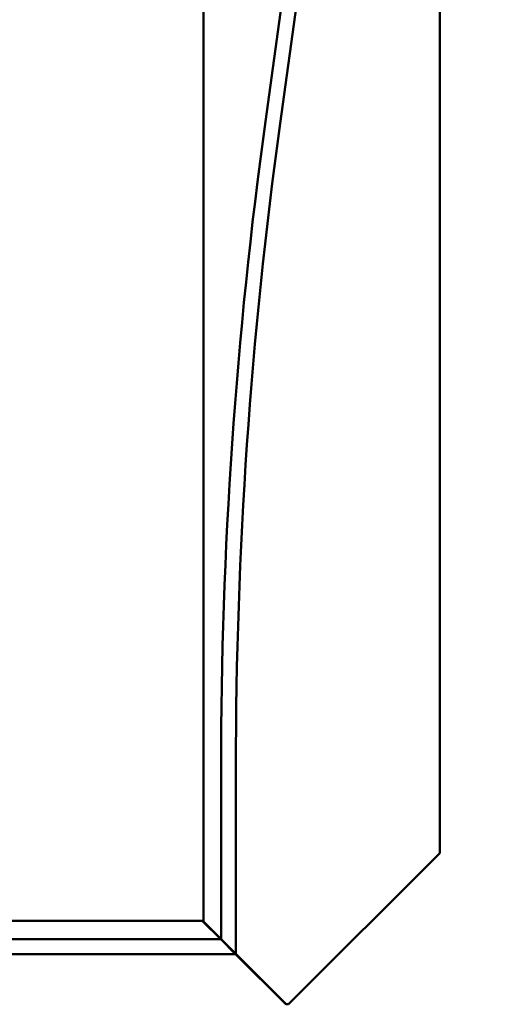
# Model space of a CAD drawing. Header units: inches. Extents: x 0.2 to 58.8, y 1.7 to 68.8.
# Tile 244 of 256: x 52.4 to 54.5, y 42.6 to 46.8. Entities that reach past the tile are written whole.
import ezdxf

# ---------------------------------------------------------------- set-up
doc = ezdxf.new("R2010")
doc.units = ezdxf.units.IN
doc.header["$MEASUREMENT"] = 0
doc.layers.add('Dimension (ANSI)', color=7, linetype='Continuous', lineweight=25)
doc.layers.add('Visible (ANSI)', color=7, linetype='Continuous', lineweight=50)
doc.styles.add('Note Text (ANSI)', font='tahoma.ttf')
doc.dimstyles.new('Default (ANSI)', dxfattribs={"dimtxt": 0.5, "dimasz": 0.098425, "dimexe": 0.125, "dimexo": 0.0625, "dimgap": 0.031496, "dimtad": 0, "dimtih": 1, "dimtoh": 1, "dimrnd": 1e-08, "dimzin": 4, "dimdsep": 46, "dimtxsty": 'Note Text (ANSI)', "dimcen": 0.09, "dimdle": 0.393701, "dimclrd": 256, "dimclre": 256, "dimclrt": 256, "dimadec": 0, "dimazin": 1, "dimtfac": 1, "dimtofl": 0, "dimtmove": 0, "dimatfit": 3, "dimfxl": 1, "dimtolj": 1, "dimtzin": 4, "dimlwd": -1, "dimlwe": -1, "dimarcsym": 0})

# ---------------------------------------------------------------- blocks, each defined once
blk = doc.blocks.new('*D10')
at = {"layer": 'Defpoints', "color": 0}
for p in [(53.6854, 65.0122), (49.0566, 40.8796), (56.9137, 40.8796)]:
    blk.add_point(p, dxfattribs=at)
at = {"layer": 'Dimension (ANSI)'}
for p, q in [((53.7479, 65.0122), (57.0387, 65.0122)), ((56.9137, 64.9138), (56.9137, 55.1839)), ((56.9137, 40.978), (56.9137, 54.4668)), ((49.1191, 40.8796), (57.0387, 40.8796))]:
    blk.add_line(p, q, dxfattribs=at)
for points in [[(56.8973, 64.9138), (56.9301, 64.9138), (56.9137, 65.0122)], [(56.8973, 40.978), (56.9301, 40.978), (56.9137, 40.8796)]]:
    blk.add_solid(points, dxfattribs=at)
at = {"layer": 'Dimension (ANSI)', "insert": (54.8793, 55.1524), "char_height": 0.5, "attachment_point": 1, "style": 'Note Text (ANSI)'}
blk.add_mtext('\\A1;24.13 [613.0]', dxfattribs=at)

msp = doc.modelspace()

# ---------------------------------------------------------------- linework, layer by layer
at = {"layer": 'Visible (ANSI)'}
for p, q in [((53.1829, 42.9622), (53.1829, 60.1822)), ((54.1829, 60.1822), (54.1829, 43.2522)), ((53.4448, 46.3554), (53.9526, 50.0341)), ((54.015, 50.0255), (53.5072, 46.3468)), ((53.2566, 42.8886), (53.2566, 43.6162)), ((53.3196, 43.6162), (53.3196, 42.8256)), ((54.1829, 43.2522), (53.5429, 42.6122)), ((49.3565, 42.9662), (53.1769, 42.9662)), ((53.1769, 42.9662), (53.2556, 42.8876)), ((53.2566, 42.8886), (53.1829, 42.9622)), ((48.6886, 42.8895), (53.2556, 42.8876)), ((53.2556, 42.8876), (53.3186, 42.8246)), ((53.3196, 42.8256), (53.2566, 42.8886)), ((53.3186, 42.8246), (38.6012, 42.8309)), ((53.3186, 42.8246), (53.5319, 42.6112)), ((53.5329, 42.6122), (53.3196, 42.8256)), ((53.4654, 42.6797), (53.4644, 42.6787)), ((53.5429, 42.6122), (53.5329, 42.6122))]:
    msp.add_line(p, q, dxfattribs=at)
for radius in [20.0315, 19.9685]:
    msp.add_arc((73.2881, 43.6162), radius, 172.14037, 180, dxfattribs=at)

# ---------------------------------------------------------------- dimensions: what is measured, and where the dimension line sits
at = {"layer": 'Dimension (ANSI)'}
dim = msp.add_linear_dim(base=(56.9137, 40.8796), p1=(53.6854, 65.0122), p2=(49.0566, 40.8796), angle=90, dimstyle='Default (ANSI)', override={"dimdec": 2, "dimtp": 0, "dimtm": 0, "dimtdec": 2, "dimatfit": 1}, dxfattribs=at)
dim.commit()
dim.dimension.update_dxf_attribs({"geometry": '*D10', "text_midpoint": (56.9137, 54.8253), "dimtype": 160})

doc.saveas('drawing.dxf')
